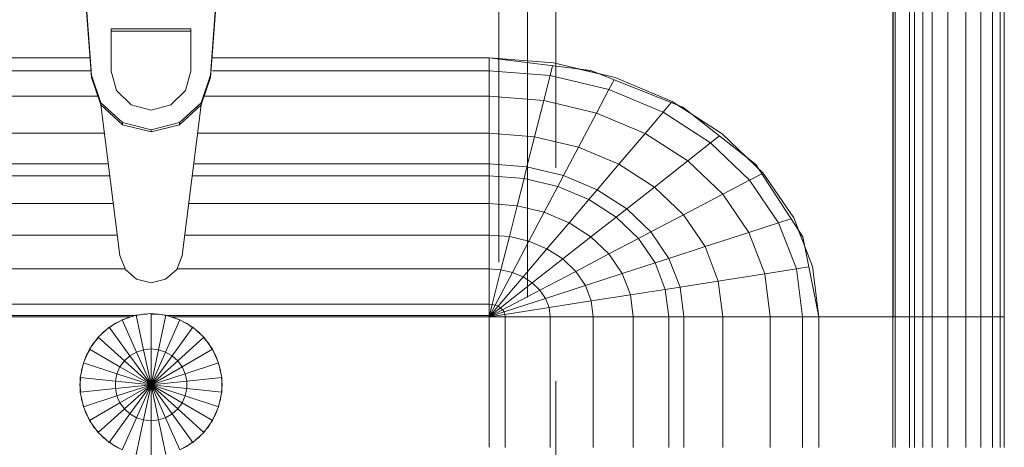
# Model space of a CAD drawing. Header units: millimetres. Extents: x 25471 to 48943, y 4737 to 38988.
# Tile 45 of 117: x 33011 to 33357, y 36599 to 36749. Entities that reach past the tile are written whole.
import ezdxf

# ---------------------------------------------------------------- set-up
doc = ezdxf.new("R2010")
doc.units = ezdxf.units.MM
doc.linetypes.add('ADSK_Штриховая_ш3 п1_5', pattern=[225, 150, -75])
doc.layers.add('A-DETL-____-MBND', color=5, linetype='ADSK_Штриховая_ш3 п1_5', lineweight=20)
doc.layers.add('M-EQPM-____-OTLN', color=50, linetype='Continuous', lineweight=20)

# ---------------------------------------------------------------- blocks, each defined once
blk = doc.blocks.new('Прямая форма - V line-609801-В_Этаж 01_Водопровод')
at = {"layer": 'M-EQPM-____-OTLN', "color": 9}
for p, q in [((260.84, -183.27), (260.84, 0)), ((260.87, 0), (260.87, -183.24)), ((261.6, -183.27), (261.6, 0)), ((266.64, -183.27), (266.64, 0)), ((268.48, -183.27), (268.48, 0)), ((271.3, -183.27), (271.3, 0)), ((274.68, -183.27), (274.68, 0)), ((280.15, -183.27), (280.15, 0)), ((286.45, -183.27), (286.45, 0)), ((291.73, -183.27), (291.73, 0)), ((295.82, -183.27), (295.82, 0)), ((298.6, -183.27), (298.6, 0)), ((299.99, -183.27), (299.99, 0)), ((-23.89, -58.26), (-20.95, -98.41)), ((20.95, -98.41), (23.89, -58.26)), ((-20.95, -99.15), (-23.89, -59.01)), ((23.89, -59.01), (20.95, -99.15)), ((-14, -96.93), (-14, -82.11)), ((-14, -82.11), (14, -82.11)), ((14, -82.86), (-14, -82.86)), ((14, -82.11), (14, -96.93)), ((-21.4, -92.28), (-118.83, -92.28)), ((-118.83, -92.32), (-21.39, -92.32)), ((118.83, -92.28), (21.62, -92.28)), ((21.62, -92.32), (118.83, -92.32)), ((154.66, -96.74), (118.83, -92.28)), ((118.83, -92.32), (118.83, -96.84)), ((118.83, -92.32), (141.45, -94.07)), ((118.83, -96.84), (118.83, -92.32)), ((-21.06, -96.84), (-118.83, -96.84)), ((-12.12, -103.8), (-14, -96.93)), ((14, -96.93), (12.12, -103.8)), ((118.83, -96.84), (21.62, -96.84)), ((118.83, -96.84), (118.83, -105.76)), ((140.32, -98.51), (118.83, -96.84)), ((118.83, -105.76), (118.83, -96.84)), ((140.32, -98.51), (141.2, -95.06)), ((141.45, -94.07), (163.2, -99.24)), ((157.58, -97.91), (150.5, -96.22)), ((186.98, -109.66), (154.66, -96.74)), ((-20.95, -98.41), (-17.66, -108.08)), ((-20.95, -98.41), (-20.95, -99.15)), ((-17.66, -108.83), (-20.95, -99.15)), ((17.66, -108.08), (20.95, -98.41)), ((20.95, -99.15), (17.66, -108.83)), ((20.95, -98.41), (20.95, -99.15)), ((138.11, -107.25), (140.32, -98.51)), ((160.99, -103.42), (140.32, -98.51)), ((160.99, -103.42), (162.8, -99.99)), ((163.2, -99.24), (183.25, -107.65)), ((-7, -108.84), (-12.12, -103.8)), ((12.12, -103.8), (7, -108.84)), ((156.64, -111.66), (160.99, -103.42)), ((180.04, -111.41), (160.99, -103.42)), ((-18.71, -105.76), (-118.83, -105.76)), ((118.83, -105.76), (18.71, -105.76)), ((118.83, -105.76), (118.83, -118.79)), ((138.11, -107.25), (118.83, -105.76)), ((118.83, -118.79), (118.83, -105.76)), ((134.86, -120.03), (138.11, -107.25)), ((156.64, -111.66), (138.11, -107.25)), ((-17.66, -108.08), (-10.06, -115.03)), ((-17.66, -108.08), (-17.66, -108.83)), ((-10.06, -115.78), (-17.66, -108.83)), ((-17.64, -108.83), (-10.91, -161.71)), ((0, -110.68), (-7, -108.84)), ((7, -108.84), (0, -110.68)), ((10.06, -115.03), (17.66, -108.08)), ((17.66, -108.83), (10.06, -115.78)), ((10.91, -161.71), (17.64, -108.83)), ((17.66, -108.08), (17.66, -108.83)), ((180.04, -111.41), (182.92, -108.03)), ((183.25, -107.65), (200.82, -118.96)), ((189.8, -111.86), (185.36, -109.01)), ((212.64, -129.78), (186.98, -109.66)), ((150.29, -123.7), (156.64, -111.66)), ((173.73, -118.82), (156.64, -111.66)), ((173.73, -118.82), (180.04, -111.41)), ((196.74, -122.16), (180.04, -111.41)), ((-10.06, -115.03), (0, -117.56)), ((-10.06, -115.03), (-10.06, -115.78)), ((0, -118.3), (-10.06, -115.78)), ((0, -117.56), (10.06, -115.03)), ((10.06, -115.78), (0, -118.3)), ((0, -117.56), (0, -118.3)), ((10.06, -115.03), (10.06, -115.78)), ((-16.37, -118.79), (-118.83, -118.79)), ((118.83, -118.79), (16.37, -118.79)), ((118.83, -118.79), (118.83, -129.56)), ((134.86, -120.03), (118.83, -118.79)), ((118.83, -129.56), (118.83, -118.79)), ((132.18, -130.59), (134.86, -120.03)), ((150.29, -123.7), (134.86, -120.03)), ((164.5, -129.66), (173.73, -118.82)), ((188.7, -128.46), (173.73, -118.82)), ((196.74, -122.16), (199.83, -119.73)), ((200.82, -118.96), (215.24, -132.74)), ((145.03, -133.65), (150.29, -123.7)), ((164.5, -129.66), (150.29, -123.7)), ((188.7, -128.46), (196.74, -122.16)), ((210.44, -135.26), (196.74, -122.16)), ((213.45, -131.03), (209.86, -127.6)), ((-15, -129.56), (-118.83, -129.56)), ((118.83, -129.56), (15, -129.56)), ((118.83, -129.56), (118.83, -133.71)), ((132.18, -130.59), (118.83, -129.56)), ((118.83, -133.71), (118.83, -129.56)), ((131.15, -134.66), (132.18, -130.59)), ((145.03, -133.65), (132.18, -130.59)), ((156.87, -138.61), (164.5, -129.66)), ((176.96, -137.68), (164.5, -129.66)), ((176.96, -137.68), (188.7, -128.46)), ((200.99, -140.21), (188.7, -128.46)), ((229.11, -155.13), (212.64, -129.78)), ((-14.47, -133.71), (-118.83, -133.71)), ((118.83, -133.71), (14.47, -133.71)), ((118.83, -133.71), (118.83, -143.5)), ((131.15, -134.66), (118.83, -133.71)), ((118.83, -143.5), (118.83, -133.71)), ((128.72, -144.27), (131.15, -134.66)), ((143.01, -137.48), (131.15, -134.66)), ((143.01, -137.48), (145.03, -133.65)), ((156.87, -138.61), (145.03, -133.65)), ((210.44, -135.26), (214.73, -133.01)), ((215.24, -132.74), (225.96, -148.47)), ((138.23, -146.53), (143.01, -137.48)), ((153.93, -142.06), (143.01, -137.48)), ((167.24, -145.29), (176.96, -137.68)), ((187.18, -147.45), (176.96, -137.68)), ((200.99, -140.21), (210.44, -135.26)), ((220.62, -150.2), (210.44, -135.26)), ((153.93, -142.06), (156.87, -138.61)), ((167.24, -145.29), (156.87, -138.61)), ((187.18, -147.45), (200.99, -140.21)), ((210.13, -153.61), (200.99, -140.21)), ((-13.23, -143.5), (-118.83, -143.5)), ((118.83, -143.5), (13.23, -143.5)), ((118.83, -143.5), (118.83, -154.51)), ((128.72, -144.27), (118.83, -143.5)), ((118.83, -154.51), (118.83, -143.5)), ((125.98, -155.06), (128.72, -144.27)), ((138.23, -146.53), (128.72, -144.27)), ((146.99, -150.2), (153.93, -142.06)), ((163.51, -148.22), (153.93, -142.06)), ((163.51, -148.22), (167.24, -145.29)), ((175.76, -153.43), (167.24, -145.29)), ((132.86, -156.7), (138.23, -146.53)), ((146.99, -150.2), (138.23, -146.53)), ((154.68, -155.15), (163.51, -148.22)), ((171.37, -155.74), (163.51, -148.22)), ((175.76, -153.43), (187.18, -147.45)), ((194.78, -158.6), (187.18, -147.45)), ((220.62, -150.2), (224.98, -148.78)), ((225.96, -148.47), (232.55, -165.53)), ((139.2, -159.35), (146.99, -150.2)), ((154.68, -155.15), (146.99, -150.2)), ((210.13, -153.61), (220.62, -150.2)), ((226.89, -166.41), (220.62, -150.2)), ((-11.83, -154.51), (-118.83, -154.51)), ((118.83, -154.51), (11.83, -154.51)), ((118.83, -154.51), (118.83, -166.38)), ((125.98, -155.06), (118.83, -154.51)), ((118.83, -166.38), (118.83, -154.51)), ((123.03, -166.71), (125.98, -155.06)), ((132.86, -156.7), (125.98, -155.06)), ((144.76, -162.93), (154.68, -155.15)), ((160.98, -161.18), (154.68, -155.15)), ((160.98, -161.18), (171.37, -155.74)), ((171.37, -155.74), (175.76, -153.43)), ((177.21, -164.3), (171.37, -155.74)), ((182.09, -162.72), (175.76, -153.43)), ((194.78, -158.6), (210.13, -153.61)), ((215.75, -168.15), (210.13, -153.61)), ((229.73, -158.23), (227.69, -152.95)), ((234.78, -183.24), (229.11, -155.13)), ((127.07, -167.67), (132.86, -156.7)), ((139.2, -159.35), (132.86, -156.7)), ((182.09, -162.72), (194.78, -158.6)), ((199.45, -170.69), (194.78, -158.6)), ((-10.91, -161.71), (-9.03, -166.6)), ((9.03, -166.6), (10.91, -161.71)), ((130.79, -169.23), (139.2, -159.35)), ((144.76, -162.93), (139.2, -159.35)), ((149.32, -167.29), (160.98, -161.18)), ((165.67, -168.05), (160.98, -161.18)), ((134.05, -171.33), (144.76, -162.93)), ((149.32, -167.29), (144.76, -162.93)), ((165.67, -168.05), (177.21, -164.3)), ((177.21, -164.3), (182.09, -162.72)), ((180.8, -173.6), (177.21, -164.3)), ((185.98, -172.79), (182.09, -162.72)), ((226.89, -166.41), (231.25, -165.73)), ((232.55, -165.53), (234.78, -183.27)), ((-9.11, -166.38), (-118.83, -166.38)), ((-9.03, -166.6), (-5.09, -170.07)), ((5.09, -170.07), (9.03, -166.6)), ((118.83, -166.38), (9.11, -166.38)), ((118.83, -166.38), (118.83, -178.78)), ((123.03, -166.71), (118.83, -166.38)), ((118.83, -178.78), (118.83, -166.38)), ((119.94, -178.86), (123.03, -166.71)), ((121.02, -179.12), (127.07, -167.67)), ((122.01, -179.53), (130.79, -169.23)), ((127.07, -167.67), (123.03, -166.71)), ((130.79, -169.23), (127.07, -167.67)), ((134.05, -171.33), (130.79, -169.23)), ((136.73, -173.89), (149.32, -167.29)), ((152.71, -172.26), (149.32, -167.29)), ((152.71, -172.26), (165.67, -168.05)), ((168.55, -175.51), (165.67, -168.05)), ((199.45, -170.69), (215.75, -168.15)), ((215.75, -168.15), (226.89, -166.41)), ((217.65, -183.27), (215.75, -168.15)), ((229.01, -183.27), (226.89, -166.41)), ((-5.09, -170.07), (0, -171.32)), ((0, -171.32), (5.09, -170.07)), ((122.88, -180.09), (134.05, -171.33)), ((136.73, -173.89), (134.05, -171.33)), ((138.72, -176.81), (152.71, -172.26)), ((154.8, -177.66), (152.71, -172.26)), ((180.8, -173.6), (185.98, -172.79)), ((185.98, -172.79), (199.45, -170.69)), ((187.3, -183.27), (185.98, -172.79)), ((201.03, -183.27), (199.45, -170.69)), ((123.59, -180.77), (136.73, -173.89)), ((138.72, -176.81), (136.73, -173.89)), ((154.8, -177.66), (168.55, -175.51)), ((168.55, -175.51), (180.8, -173.6)), ((169.53, -183.27), (168.55, -175.51)), ((182.02, -183.27), (180.8, -173.6)), ((118.83, -178.78), (-118.83, -178.78)), ((118.83, -178.78), (118.83, -182.73)), ((119.94, -178.86), (118.83, -178.78)), ((118.83, -182.73), (118.83, -178.78)), ((118.83, -183.27), (119.94, -178.86)), ((118.83, -183.27), (121.02, -179.12)), ((118.83, -183.27), (122.01, -179.53)), ((121.02, -179.12), (119.94, -178.86)), ((122.01, -179.53), (121.02, -179.12)), ((122.88, -180.09), (122.01, -179.53)), ((124.12, -181.55), (138.72, -176.81)), ((124.45, -182.4), (139.94, -179.98)), ((139.94, -179.98), (138.72, -176.81)), ((139.94, -179.98), (154.8, -177.66)), ((140.36, -183.27), (139.94, -179.98)), ((155.5, -183.27), (154.8, -177.66)), ((-118.83, -182.73), (-5.2, -182.73)), ((-7.32, -183.27), (-118.83, -183.27)), ((-5.2, -182.68), (-10.17, -184.3)), ((-10.11, -184.42), (-7.73, -183.36)), ((-7.73, -183.36), (-6.44, -183.09)), ((0, -182.13), (-5.2, -182.68)), ((-5.2, -182.68), (-2.62, -194.79)), ((-5.17, -182.82), (-2.61, -182.27)), ((-2.61, -182.27), (-1.3, -182.27)), ((0, -194.51), (0, -182.13)), ((5.2, -182.68), (0, -182.13)), ((0, -182.27), (2.61, -182.27)), ((2.61, -182.27), (5.17, -182.82)), ((2.62, -194.79), (5.2, -182.68)), ((10.17, -184.3), (5.2, -182.68)), ((5.34, -182.73), (118.83, -182.73)), ((6.44, -183.09), (7.73, -183.36)), ((118.83, -183.27), (7.32, -183.27)), ((7.73, -183.36), (10.11, -184.42)), ((118.83, -183.27), (122.88, -180.09)), ((118.83, -183.27), (123.59, -180.77)), ((118.83, -183.27), (124.12, -181.55)), ((118.83, -183.27), (124.45, -182.4)), ((118.83, -229.07), (118.83, -183.27)), ((118.83, -183.27), (124.56, -183.27)), ((118.83, -183.27), (118.83, -229.07)), ((124.56, -183.27), (118.83, -183.27)), ((123.59, -180.77), (122.88, -180.09)), ((124.12, -181.55), (123.59, -180.77)), ((124.45, -182.4), (124.12, -181.55)), ((124.56, -183.27), (124.45, -182.4)), ((124.56, -229.09), (124.56, -183.27)), ((124.56, -183.27), (140.36, -183.27)), ((140.36, -183.27), (124.56, -183.27)), ((140.36, -229.09), (140.36, -183.27)), ((140.36, -183.27), (155.5, -183.27)), ((155.5, -183.27), (140.36, -183.27)), ((155.5, -229.09), (155.5, -183.27)), ((155.5, -183.27), (169.53, -183.27)), ((169.53, -183.27), (155.5, -183.27)), ((169.53, -229.09), (169.53, -183.27)), ((169.53, -183.27), (182.02, -183.27)), ((182.02, -183.27), (169.53, -183.27)), ((182.02, -229.09), (182.02, -183.27)), ((182.02, -183.27), (187.3, -183.27)), ((187.3, -183.27), (182.02, -183.27)), ((187.3, -229.09), (187.3, -183.27)), ((187.3, -183.27), (201.03, -183.27)), ((201.03, -183.27), (187.3, -183.27)), ((201.03, -229.09), (201.03, -183.27)), ((201.03, -183.27), (217.65, -183.27)), ((217.65, -183.27), (201.03, -183.27)), ((217.65, -229.09), (217.65, -183.27)), ((217.65, -183.27), (229.01, -183.27)), ((229.01, -183.27), (217.65, -183.27)), ((229.01, -229.09), (229.01, -183.27)), ((229.01, -183.27), (234.78, -183.27)), ((234.78, -183.27), (229.01, -183.27)), ((260.84, -183.24), (234.78, -183.24)), ((234.78, -229.09), (234.78, -183.27)), ((234.78, -183.27), (260.84, -183.27)), ((260.84, -229.09), (260.84, -183.27)), ((260.87, -183.27), (261.6, -183.27)), ((261.6, -183.27), (260.87, -183.27)), ((261.6, -229.09), (261.6, -183.27)), ((261.6, -183.27), (266.64, -183.27)), ((266.64, -183.27), (261.6, -183.27)), ((266.64, -229.09), (266.64, -183.27)), ((266.64, -183.27), (268.48, -183.27)), ((268.48, -183.27), (266.64, -183.27)), ((268.48, -229.09), (268.48, -183.27)), ((268.48, -183.27), (271.3, -183.27)), ((271.3, -183.27), (268.48, -183.27)), ((271.3, -229.09), (271.3, -183.27)), ((271.3, -183.27), (274.68, -183.27)), ((274.68, -183.27), (271.3, -183.27)), ((274.68, -229.09), (274.68, -183.27)), ((274.68, -183.27), (276.59, -183.27)), ((276.59, -183.27), (274.68, -183.27)), ((276.59, -183.27), (280.15, -183.27)), ((280.15, -183.27), (276.59, -183.27)), ((280.15, -229.09), (280.15, -183.27)), ((280.15, -183.27), (286.45, -183.27)), ((286.45, -183.27), (280.15, -183.27)), ((286.45, -229.09), (286.45, -183.27)), ((286.45, -183.27), (291.73, -183.27)), ((291.73, -183.27), (286.45, -183.27)), ((291.73, -229.09), (291.73, -183.27)), ((291.73, -183.27), (295.82, -183.27)), ((295.82, -183.27), (291.73, -183.27)), ((295.82, -229.09), (295.82, -183.27)), ((295.82, -183.27), (298.6, -183.27)), ((298.6, -183.27), (295.82, -183.27)), ((298.6, -229.09), (298.6, -183.27)), ((298.6, -183.27), (299.99, -183.27)), ((299.99, -183.27), (298.6, -183.27)), ((299.99, -229.09), (299.99, -183.27)), ((-14.69, -186.91), (-18.58, -190.41)), ((-10.17, -184.3), (-14.69, -186.91)), ((-14.69, -186.91), (-7.42, -196.92)), ((-14.61, -187.02), (-12.5, -185.48)), ((-12.5, -185.48), (-11.3, -184.95)), ((-10.17, -184.3), (-5.13, -195.6)), ((5.13, -195.6), (10.17, -184.3)), ((7.42, -196.92), (14.69, -186.91)), ((14.69, -186.91), (10.17, -184.3)), ((11.3, -184.95), (12.5, -185.48)), ((12.5, -185.48), (14.61, -187.02)), ((18.58, -190.41), (14.69, -186.91)), ((-17.6, -189.53), (-16.73, -188.56)), ((-16.73, -188.56), (-15.67, -187.79)), ((15.67, -187.79), (16.73, -188.56)), ((16.73, -188.56), (17.6, -189.53)), ((-18.58, -190.41), (-21.65, -194.63)), ((-20.88, -193.58), (-20.23, -192.44)), ((-20.23, -192.44), (-18.48, -190.5)), ((-18.58, -190.41), (-9.38, -198.69)), ((9.38, -198.69), (18.58, -190.41)), ((18.48, -190.5), (20.23, -192.44)), ((21.65, -194.63), (18.58, -190.41)), ((20.23, -192.44), (21.53, -194.7)), ((-21.65, -194.63), (-23.78, -199.41)), ((-23.24, -198.21), (-22.84, -196.97)), ((-22.84, -196.97), (-21.53, -194.7)), ((-21.65, -194.63), (-10.93, -200.82)), ((-7.42, -196.92), (-9.38, -198.69)), ((-5.13, -195.6), (-7.42, -196.92)), ((-7.42, -196.92), (0, -207.13)), ((-2.62, -194.79), (-5.13, -195.6)), ((-5.13, -195.6), (0, -207.13)), ((0, -194.51), (-2.62, -194.79)), ((-2.62, -194.79), (0, -207.13)), ((0, -207.13), (0, -194.51)), ((2.62, -194.79), (0, -194.51)), ((0, -207.13), (2.62, -194.79)), ((0, -207.13), (5.13, -195.6)), ((0, -207.13), (7.42, -196.92)), ((5.13, -195.6), (2.62, -194.79)), ((7.42, -196.92), (5.13, -195.6)), ((9.38, -198.69), (7.42, -196.92)), ((10.93, -200.82), (21.65, -194.63)), ((21.62, -194.85), (22.84, -196.97)), ((23.78, -199.41), (21.65, -194.63)), ((22.84, -196.97), (23.24, -198.21)), ((-23.78, -199.41), (-24.86, -204.52)), ((-24.45, -201.94), (-23.65, -199.45)), ((-23.78, -199.41), (-12, -203.23)), ((-9.38, -198.69), (-10.93, -200.82)), ((-9.38, -198.69), (0, -207.13)), ((0, -207.13), (9.38, -198.69)), ((10.93, -200.82), (9.38, -198.69)), ((12, -203.23), (23.78, -199.41)), ((23.65, -199.45), (24.45, -201.94)), ((24.86, -204.52), (23.78, -199.41)), ((-24.59, -203.24), (-24.45, -201.94)), ((-12, -203.23), (-12.55, -205.82)), ((-10.93, -200.82), (-12, -203.23)), ((-12, -203.23), (0, -207.13)), ((-10.93, -200.82), (0, -207.13)), ((0, -207.13), (10.93, -200.82)), ((0, -207.13), (12, -203.23)), ((12, -203.23), (10.93, -200.82)), ((12.55, -205.82), (12, -203.23)), ((24.45, -201.94), (24.59, -203.24)), ((-25, -207.13), (-24.73, -204.54)), ((-24.73, -209.73), (-25, -207.13)), ((-24.86, -204.52), (-12.55, -205.82)), ((-24.86, -204.52), (-24.86, -209.75)), ((-12.55, -205.82), (0, -207.13)), ((-12.55, -205.82), (-12.55, -208.45)), ((-12.55, -208.45), (0, -207.13)), ((-12, -211.04), (0, -207.13)), ((-10.93, -213.45), (0, -207.13)), ((-9.38, -215.58), (0, -207.13)), ((-7.42, -217.35), (0, -207.13)), ((-5.13, -218.67), (0, -207.13)), ((-2.62, -219.48), (0, -207.13)), ((0, -207.13), (12.55, -205.82)), ((0, -207.13), (12.55, -208.45)), ((0, -207.13), (12, -211.04)), ((0, -207.13), (10.93, -213.45)), ((0, -207.13), (9.38, -215.58)), ((0, -207.13), (7.42, -217.35)), ((0, -207.13), (5.13, -218.67)), ((0, -207.13), (2.62, -219.48)), ((0, -219.76), (0, -207.13)), ((12.55, -205.82), (24.86, -204.52)), ((12.55, -208.45), (12.55, -205.82)), ((24.73, -204.54), (25, -207.13)), ((25, -207.13), (24.73, -209.73)), ((24.86, -209.75), (24.86, -204.52)), ((-24.86, -209.75), (-12.55, -208.45)), ((-24.86, -209.75), (-23.78, -214.86)), ((-24.45, -212.33), (-24.59, -211.03)), ((-23.78, -214.86), (-12, -211.04)), ((-12.55, -208.45), (-12, -211.04)), ((-12, -211.04), (-10.93, -213.45)), ((10.93, -213.45), (12, -211.04)), ((12, -211.04), (12.55, -208.45)), ((12, -211.04), (23.78, -214.86)), ((12.55, -208.45), (24.86, -209.75)), ((23.78, -214.86), (24.86, -209.75)), ((24.59, -211.03), (24.45, -212.33)), ((-23.65, -214.82), (-24.45, -212.33)), ((-21.65, -219.63), (-10.93, -213.45)), ((-10.93, -213.45), (-9.38, -215.58)), ((9.38, -215.58), (10.93, -213.45)), ((10.93, -213.45), (21.65, -219.63)), ((24.45, -212.33), (23.65, -214.82)), ((-23.78, -214.86), (-21.65, -219.63)), ((-22.84, -217.3), (-23.24, -216.06)), ((-21.75, -219.18), (-22.84, -217.3)), ((-18.58, -223.86), (-9.38, -215.58)), ((-14.69, -227.36), (-7.42, -217.35)), ((-9.38, -215.58), (-7.42, -217.35)), ((-7.42, -217.35), (-5.13, -218.67)), ((5.13, -218.67), (7.42, -217.35)), ((7.42, -217.35), (9.38, -215.58)), ((7.42, -217.35), (14.69, -227.36)), ((9.38, -215.58), (18.58, -223.86)), ((22.84, -217.3), (21.62, -219.42)), ((21.65, -219.63), (23.78, -214.86)), ((23.24, -216.06), (22.84, -217.3)), ((-21.65, -219.63), (-18.58, -223.86)), ((-20.23, -221.83), (-21.53, -219.57)), ((-10.17, -229.97), (-5.13, -218.67)), ((-5.2, -231.59), (-2.62, -219.48)), ((-5.13, -218.67), (-2.62, -219.48)), ((-2.62, -219.48), (0, -219.76)), ((0, -219.76), (2.62, -219.48)), ((0, -232.13), (0, -219.76)), ((2.62, -219.48), (5.13, -218.67)), ((2.62, -219.48), (5.2, -231.59)), ((5.13, -218.67), (10.17, -229.97)), ((18.58, -223.86), (21.65, -219.63)), ((21.53, -219.57), (20.23, -221.83)), ((-18.48, -223.77), (-20.23, -221.83)), ((-18.58, -223.86), (-14.69, -227.36)), ((-16.73, -225.71), (-17.6, -224.74)), ((14.69, -227.36), (18.58, -223.86)), ((17.6, -224.74), (16.73, -225.71)), ((20.23, -221.83), (18.48, -223.77)), ((-15.67, -226.48), (-16.73, -225.71)), ((-14.69, -227.36), (-10.17, -229.97)), ((-12.5, -228.79), (-14.61, -227.25)), ((10.17, -229.97), (14.69, -227.36)), ((14.61, -227.25), (12.5, -228.79)), ((16.73, -225.71), (15.67, -226.48)), ((-11.3, -229.32), (-12.5, -228.79)), ((12.5, -228.79), (11.3, -229.32))]:
    blk.add_line(p, q, dxfattribs=at)
blk = doc.blocks.new('Прямая форма - FU - 054-609802-В_Этаж 01_Водопровод')
blk.add_blockref('Прямая форма - V line-609801-В_Этаж 01_Водопровод', (0, 0))
blk = doc.blocks.new('V line_ifc_RVT-1-В_Этаж 01_Водопровод')
at = {"layer": 'M-EQPM-____-OTLN', "color": 9, "lineweight": 20}
blk.add_blockref('Прямая форма - FU - 054-609802-В_Этаж 01_Водопровод', (33057.4, 36827.63), dxfattribs=at)

msp = doc.modelspace()

# ---------------------------------------------------------------- linework, layer by layer
at = {"layer": 'A-DETL-____-MBND', "color": 150}
for p, q in [((33199.73, 36246.74), (33199.73, 36817.13)), ((33179.73, 36813.63), (33179.73, 36246.74)), ((33189.73, 36801.13), (33189.73, 36262.74))]:
    msp.add_line(p, q, dxfattribs=at)

# ---------------------------------------------------------------- block references
at = {"lineweight": 9}
msp.add_blockref('V line_ifc_RVT-1-В_Этаж 01_Водопровод', (0, 0), dxfattribs=at)

doc.saveas('drawing.dxf')
